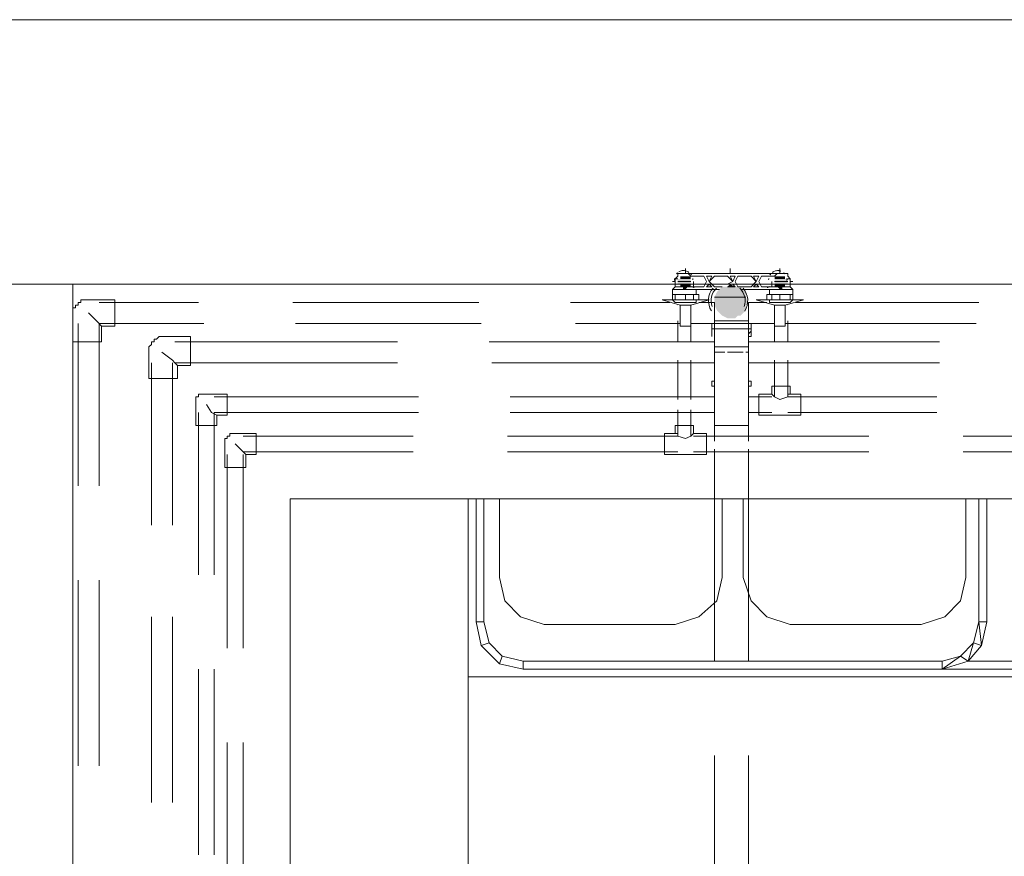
# Model space of a CAD drawing. Header units: millimetres. Extents: x 413 to 305578, y 115 to 38116.
# Tile 17 of 194: x 13291 to 14786, y 17880 to 19151. Entities that reach past the tile are written whole.
import ezdxf

# ---------------------------------------------------------------- set-up
doc = ezdxf.new("R2010")
doc.units = ezdxf.units.MM
for name, color, linetype, true_color in [('PDF$_59-60$-$Floor$Plan$-$В_Этаж$00_Сводный$A-DETL-MBND', 7, 'Continuous', 0xdd3700), ('PDF$_59-60$-$Floor$Plan$-$В_Этаж$00_Сводный$P-PIPE-CNTR', 150, 'Continuous', 0x007fff), ('PDF$_V$line_ifc_RVT-1-В_Этаж$00_Сводный$A-WALL', 7, 'Continuous', 0xbababa), ('PDF$_V$line_ifc_RVT-1-В_Этаж$00_Сводный$I-FURN', 7, 'Continuous', 0xdcdcdc), ('PDF$_V$line_ifc_RVT-1-В_Этаж$00_Сводный$L-SITE', 7, 'Continuous', 0xdcdcdc)]:
    doc.layers.add(name, color=color, linetype=linetype, true_color=true_color)
doc.layers.add('PDF$_59-60$-$Floor$Plan$-$В_Этаж$00_Сводный$M-EQPM', color=2, linetype='Continuous')
doc.layers.add('PDF$_59-60$-$Floor$Plan$-$В_Этаж$00_Сводный$P-PIPE', color=3, linetype='Continuous')

msp = doc.modelspace()

# ---------------------------------------------------------------- linework, layer by layer
at = {"layer": 'PDF$_59-60$-$Floor$Plan$-$В_Этаж$00_Сводный$A-DETL-MBND', "color": 220, "lineweight": 0, "true_color": 0xff00bf}
for points in [[(14310, 18765.1), (14306.1, 18765.1), (14302.1, 18765.1), (14298.1, 18765.1), (14294.1, 18765.1), (14290.1, 18765.1), (14290.1, 18761.1), (14286.2, 18757.1), (14286.2, 18753.1), (14286.2, 18749.1), (14286.2, 18753.1)], [(14290.1, 18757.1), (14286.2, 18757.1), (14286.2, 18753.1), (14286.2, 18745.2)], [(14290.1, 18765.1), (14294.1, 18765.1), (14298.1, 18765.1)], [(14290.1, 18761.1), (14290.1, 18761.1)], [(14298.1, 18765.1), (14298.1, 18765.1)], [(14302.1, 18765.1), (14302.1, 18765.1)], [(14306.1, 18765.1), (14306.1, 18765.1)], [(14310, 18765.1), (14310, 18765.1)], [(14290.1, 18717.3), (14290.1, 18717.3)], [(14310, 18717.3), (14310, 18717.3)], [(14290.1, 18693.5), (14290.1, 18661.6)], [(14310, 18661.6), (14310, 18693.5)], [(14290.1, 18633.8), (14290.1, 18574.1)], [(14310, 18574.1), (14310, 18633.8)], [(14310, 18558.2), (14310, 18518.5), (14314, 18522.4), (14314, 18534.4), (14286.2, 18534.4), (14286.2, 18522.4), (14270.3, 18522.4), (14270.3, 18490.6), (14290.1, 18490.6), (14314, 18490.6), (14333.9, 18490.6), (14333.9, 18522.4), (14314, 18522.4)], [(14290.1, 18558.2), (14290.1, 18518.5), (14302.1, 18514.5), (14310, 18518.5)], [(13888.4, 18518.5), (13629.9, 18518.5)], [(14031.6, 18518.5), (14290.1, 18518.5), (14290.1, 18522.4), (14286.2, 18522.4)], [(14314, 18522.4), (14314, 18522.4)], [(14580.5, 18518.5), (14314, 18518.5)], [(15002.1, 18518.5), (14723.7, 18518.5)], [(13618, 18506.5), (13629.9, 18494.6), (13633.9, 18490.6)], [(13606, 18490.6), (13606, 18196.3)], [(13629.9, 18494.6), (13888.4, 18494.6)], [(13629.9, 18196.3), (13629.9, 18490.6)], [(14031.6, 18494.6), (14290.1, 18494.6)], [(14314, 18494.6), (14580.5, 18494.6)], [(14723.7, 18494.6), (15002.1, 18494.6)], [(13606, 18053.1), (13606, 17774.7)], [(13629.9, 17774.7), (13629.9, 18053.1)]]:
    msp.add_lwpolyline(points, dxfattribs=at)
at = {"layer": 'PDF$_59-60$-$Floor$Plan$-$В_Этаж$00_Сводный$A-DETL-MBND', "color": 150, "lineweight": 0, "true_color": 0x007fff}
for points in [[(14437.3, 18765.1), (14437.3, 18765.1)], [(14445.3, 18765.1), (14441.3, 18765.1), (14437.3, 18765.1)], [(14441.3, 18765.1), (14441.3, 18765.1)], [(14445.3, 18765.1), (14445.3, 18765.1)], [(14461.2, 18753.1), (14461.2, 18749.1), (14461.2, 18753.1), (14461.2, 18757.1), (14457.2, 18761.1), (14457.2, 18765.1), (14453.2, 18765.1), (14449.2, 18765.1), (14445.3, 18765.1), (14449.2, 18765.1), (14453.2, 18765.1), (14457.2, 18765.1)], [(14457.2, 18761.1), (14457.2, 18761.1)], [(14461.2, 18745.2), (14461.2, 18753.1), (14461.2, 18757.1), (14457.2, 18757.1)], [(14437.3, 18717.3), (14437.3, 18717.3)], [(14457.2, 18717.3), (14457.2, 18717.3)], [(14437.3, 18693.5), (14437.3, 18661.6)], [(14457.2, 18661.6), (14457.2, 18693.5)], [(14437.3, 18633.8), (14437.3, 18578.1), (14445.3, 18574.1), (14457.2, 18578.1), (14457.2, 18582.1), (14461.2, 18582.1)], [(14683.9, 18578.1), (14457.2, 18578.1), (14457.2, 18633.8)], [(13896.4, 18578.1), (13586.1, 18578.1)], [(14345.8, 18578.1), (14035.6, 18578.1)], [(14433.3, 18578.1), (14397.5, 18578.1)], [(14437.3, 18578.1), (14433.3, 18582.1)], [(14433.3, 18582.1), (14433.3, 18582.1)], [(13574.2, 18566.2), (13582.2, 18554.2), (13590.1, 18550.3)], [(13562.3, 18554.2), (13562.3, 18307.6)], [(13586.1, 18307.6), (13586.1, 18554.2), (13896.4, 18554.2)], [(14035.6, 18554.2), (14345.8, 18554.2)], [(14397.5, 18554.2), (14433.3, 18554.2)], [(14457.2, 18554.2), (14683.9, 18554.2)], [(13562.3, 18164.5), (13562.3, 17882.1)], [(13586.1, 17882.1), (13586.1, 18164.5)]]:
    msp.add_lwpolyline(points, dxfattribs=at)
at = {"layer": 'PDF$_59-60$-$Floor$Plan$-$В_Этаж$00_Сводный$A-DETL-MBND', "color": 5, "lineweight": 0}
msp.add_lwpolyline([(13371.4, 18661.6), (13415.1, 18661.6), (13415.1, 18685.5), (13435, 18685.5), (13435, 18725.3), (13395.2, 18725.3), (13391.2, 18725.3), (13387.3, 18725.3), (13383.3, 18725.3), (13383.3, 18721.3), (13379.3, 18721.3), (13379.3, 18717.3), (13375.3, 18717.3), (13375.3, 18713.3), (13371.4, 18713.3), (13371.4, 18709.4), (13371.4, 18705.4)], close=True, dxfattribs=at)
for points in [[(13562.3, 18721.3), (13411.1, 18721.3)], [(13987.9, 18721.3), (13705.5, 18721.3)], [(14278.2, 18721.3), (14127.1, 18721.3)], [(14341.9, 18721.3), (14322, 18721.3)], [(14425.4, 18721.3), (14401.5, 18721.3)], [(14747.6, 18721.3), (14469.1, 18721.3)], [(13395.2, 18705.4), (13407.1, 18693.5), (13415.1, 18685.5)], [(13379.3, 18689.5), (13379.3, 18442.9)], [(13411.1, 18442.9), (13411.1, 18689.5), (13570.2, 18689.5)], [(13709.4, 18689.5), (13991.8, 18689.5)], [(14135, 18689.5), (14294.1, 18689.5)], [(14310, 18689.5), (14341.9, 18689.5)], [(14401.5, 18689.5), (14437.3, 18689.5)], [(14453.2, 18689.5), (14743.6, 18689.5)], [(13379.3, 18299.7), (13379.3, 18017.3)], [(13411.1, 18017.3), (13411.1, 18299.7)]]:
    msp.add_lwpolyline(points, dxfattribs=at)
at = {"layer": 'PDF$_59-60$-$Floor$Plan$-$В_Этаж$00_Сводный$A-DETL-MBND', "color": 1, "lineweight": 0}
msp.add_lwpolyline([(13486.7, 18606), (13530.5, 18606), (13530.5, 18625.8), (13550.3, 18625.8), (13550.3, 18669.6), (13506.6, 18669.6), (13502.6, 18669.6), (13498.6, 18665.6), (13494.7, 18665.6), (13494.7, 18661.6), (13490.7, 18661.6), (13490.7, 18657.7), (13486.7, 18653.7), (13486.7, 18649.7), (13486.7, 18645.7)], close=True, dxfattribs=at)
for points in [[(13864.6, 18661.6), (13526.5, 18661.6)], [(14345.8, 18661.6), (14003.8, 18661.6)], [(14687.9, 18661.6), (14397.5, 18661.6)], [(13506.6, 18645.7), (13522.5, 18633.8), (13526.5, 18629.8), (13530.5, 18625.8)], [(13490.7, 18629.8), (13490.7, 18383.2)], [(13522.5, 18383.2), (13522.5, 18629.8)], [(13526.5, 18629.8), (13864.6, 18629.8)], [(14007.7, 18629.8), (14345.8, 18629.8)], [(14397.5, 18629.8), (14687.9, 18629.8)], [(13490.7, 18244), (13490.7, 17961.6)], [(13522.5, 17961.6), (13522.5, 18244)]]:
    msp.add_lwpolyline(points, dxfattribs=at)
at = {"layer": 'PDF$_59-60$-$Floor$Plan$-$В_Этаж$00_Сводный$A-DETL-MBND', "color": 150, "lineweight": 0, "true_color": 0x007fff}
for points in [[(14457.2, 18550.3), (14477.1, 18550.3), (14477.1, 18582.1), (14461.2, 18582.1), (14461.2, 18594), (14433.3, 18594), (14433.3, 18582.1), (14413.4, 18582.1), (14413.4, 18550.3), (14433.3, 18550.3)], [(13558.3, 18534.4), (13590.1, 18534.4), (13590.1, 18550.3), (13606, 18550.3), (13606, 18582.1), (13574.2, 18582.1), (13570.2, 18582.1), (13566.2, 18582.1), (13562.3, 18582.1), (13562.3, 18578.1), (13558.3, 18578.1), (13558.3, 18574.1), (13558.3, 18570.2), (13558.3, 18566.2)]]:
    msp.add_lwpolyline(points, close=True, dxfattribs=at)
at = {"layer": 'PDF$_59-60$-$Floor$Plan$-$В_Этаж$00_Сводный$A-DETL-MBND', "lineweight": 0}
for points in [[(14345.8, 18534.4), (14345.8, 18510.5)], [(14397.5, 18510.5), (14397.5, 18534.4)], [(14345.8, 18498.6), (14345.8, 18176.4)], [(14397.5, 18176.4), (14397.5, 18498.6)], [(14345.8, 18033.2), (14345.8, 17750.8)], [(14397.5, 17750.8), (14397.5, 18033.2)]]:
    msp.add_lwpolyline(points, dxfattribs=at)
at = {"layer": 'PDF$_59-60$-$Floor$Plan$-$В_Этаж$00_Сводный$A-DETL-MBND', "color": 220, "lineweight": 0, "true_color": 0xff00bf}
msp.add_lwpolyline([(13602, 18470.7), (13633.9, 18470.7), (13633.9, 18490.6), (13649.8, 18490.6), (13649.8, 18522.4), (13618, 18522.4), (13614, 18522.4), (13610, 18522.4), (13610, 18518.5), (13606, 18518.5), (13606, 18514.5), (13602, 18514.5), (13602, 18510.5), (13602, 18506.5)], close=True, dxfattribs=at)
at = {"layer": 'PDF$_59-60$-$Floor$Plan$-$В_Этаж$00_Сводный$M-EQPM', "lineweight": 0}
for points in [[(14307.3, 18767.1, 0.041085), (14304.6, 18768.6, 0.10171), (14299.1, 18769.8, 0.131648), (14292.1, 18767.9)], [(14312.9, 18757.5, -0.028516), (14313, 18755.9, 0.028629), (14312.9, 18757.5)], [(14428.4, 18757.5, 0.028629), (14428.3, 18755.9, -0.028516), (14428.4, 18757.5)], [(14446.6, 18769.1, 0.184253), (14436, 18768.3, 0.041085), (14434, 18767.1)]]:
    msp.add_lwpolyline(points, format="xyb", dxfattribs=at)
for points in [[(14433.3, 18753.1), (14433.3, 18745.2), (14417.4, 18745.2), (14413.4, 18753.1), (14417.4, 18761.1), (14437.3, 18761.1), (14441.3, 18765.1), (14306.1, 18765.1), (14310, 18761.1), (14329.9, 18761.1), (14333.9, 18753.1), (14329.9, 18745.2), (14314, 18745.2), (14314, 18753.1)], [(14357.8, 18745.2), (14345.8, 18745.2), (14337.9, 18753.1), (14345.8, 18761.1), (14365.7, 18761.1), (14373.7, 18753.1), (14365.7, 18749.1)], [(14286.2, 18753.1), (14286.2, 18745.2), (14282.2, 18741.2), (14282.2, 18733.2)], [(14282.2, 18741.2), (14318, 18741.2)], [(14286.2, 18745.2), (14298.1, 18745.2)], [(14306.1, 18745.2), (14314, 18745.2)], [(14314, 18745.2), (14314, 18745.2)], [(14318, 18733.2), (14318, 18741.2), (14353.8, 18741.2)], [(14318, 18741.2), (14318, 18741.2)], [(14369.7, 18749.1), (14373.7, 18749.1), (14377.6, 18745.2)], [(14385.6, 18741.2), (14429.4, 18741.2), (14429.4, 18733.2)], [(14429.4, 18741.2), (14465.2, 18741.2)], [(14429.4, 18741.2), (14429.4, 18741.2)], [(14433.3, 18745.2), (14441.3, 18745.2)], [(14433.3, 18745.2), (14433.3, 18745.2)], [(14449.2, 18745.2), (14461.2, 18745.2)], [(14465.2, 18733.2), (14465.2, 18741.2), (14461.2, 18745.2), (14461.2, 18753.1)], [(14302.1, 18725.3), (14286.2, 18725.3), (14282.2, 18725.3), (14318, 18725.3), (14318, 18721.3), (14286.2, 18721.3), (14282.2, 18725.3), (14282.2, 18733.2), (14286.2, 18733.2), (14302.1, 18733.2)], [(14286.2, 18725.3), (14286.2, 18733.2)], [(14314, 18733.2), (14314, 18725.3)], [(14445.3, 18725.3), (14445.3, 18733.2), (14461.2, 18733.2), (14465.2, 18733.2), (14465.2, 18725.3), (14461.2, 18721.3), (14429.4, 18721.3), (14429.4, 18725.3), (14465.2, 18725.3), (14461.2, 18725.3), (14445.3, 18725.3), (14433.3, 18725.3), (14425.4, 18725.3), (14425.4, 18733.2), (14433.3, 18733.2), (14445.3, 18733.2)], [(14433.3, 18725.3), (14433.3, 18733.2)], [(14461.2, 18733.2), (14461.2, 18725.3)], [(14282.2, 18725.3), (14282.2, 18725.3)], [(14318, 18725.3), (14318, 18725.3)], [(14429.4, 18725.3), (14429.4, 18725.3)], [(14465.2, 18725.3), (14465.2, 18725.3)]]:
    msp.add_lwpolyline(points, dxfattribs=at)
for points in [[(14311, 18763.1, 0.024848), (14310.2, 18764.2, -0.032538)], [(14431.1, 18764.2, 0.024848), (14430.3, 18763.1, -0.032538)]]:
    msp.add_lwpolyline(points, format="xyb", close=True, dxfattribs=at)
for points in [[(14341.9, 18761.1), (14337.9, 18753.1), (14333.9, 18761.1)], [(14377.6, 18761.1), (14373.7, 18753.1), (14369.7, 18761.1)], [(14401.5, 18761.1), (14409.5, 18753.1), (14401.5, 18745.2), (14381.6, 18745.2), (14377.6, 18753.1), (14381.6, 18761.1)], [(14413.4, 18761.1), (14409.5, 18753.1), (14405.5, 18761.1)], [(14341.9, 18745.2), (14333.9, 18745.2), (14337.9, 18749.1)], [(14405.5, 18745.2), (14409.5, 18749.1), (14413.4, 18745.2)], [(14314, 18725.3), (14302.1, 18725.3), (14302.1, 18733.2), (14314, 18733.2), (14322, 18733.2), (14322, 18725.3)]]:
    msp.add_lwpolyline(points, close=True, dxfattribs=at)
for centre, radius, start, end in [((14299.1, 18755.9), 13.9, 173.4404, 179.9999), ((14299.1, 18755.9), 13.9, 32.6751, 37.0246), ((14442.3, 18755.9), 13.9, 142.9754, 147.3249), ((14442.3, 18755.9), 13.9, 0.0001, 6.5596), ((14159.8, 18353.9), 419.8, 68.2748, 68.8733), ((14581.5, 18353.9), 419.8, 111.1267, 111.7252)]:
    msp.add_arc(centre, radius, start, end, dxfattribs=at)
at = {"layer": 'PDF$_59-60$-$Floor$Plan$-$В_Этаж$00_Сводный$P-PIPE', "color": 220, "lineweight": 0, "true_color": 0xff00bf}
for points in [[(14286.2, 18745.2), (14286.2, 18745.2)], [(14282.2, 18737.2), (14282.2, 18733.2)], [(14282.2, 18737.2), (14282.2, 18737.2)], [(14318, 18733.2), (14318, 18737.2)], [(14318, 18737.2), (14318, 18737.2)], [(14282.2, 18725.3), (14266.3, 18725.3), (14294.1, 18717.3), (14294.1, 18685.5), (14310, 18685.5), (14310, 18717.3), (14337.9, 18725.3), (14318, 18725.3)], [(14282.2, 18725.3), (14282.2, 18725.3)], [(14310, 18717.3), (14294.1, 18717.3)], [(14318, 18725.3), (14318, 18725.3)]]:
    msp.add_lwpolyline(points, dxfattribs=at)
at = {"layer": 'PDF$_59-60$-$Floor$Plan$-$В_Этаж$00_Сводный$P-PIPE', "lineweight": 0}
for points in [[(14310, 18753.1), (14290.1, 18753.1), (14310, 18753.1)], [(14310, 18753.1), (14290.1, 18753.1), (14310, 18753.1)], [(14377.6, 18745.2), (14365.7, 18745.2), (14377.6, 18745.2)], [(14457.2, 18753.1), (14437.3, 18753.1), (14457.2, 18753.1)], [(14457.2, 18753.1), (14437.3, 18753.1), (14457.2, 18753.1)], [(14449.2, 18745.2), (14441.3, 18745.2), (14449.2, 18745.2)], [(14449.2, 18745.2), (14441.3, 18745.2), (14449.2, 18745.2)], [(14393.6, 18729.3), (14345.8, 18729.3), (14393.6, 18729.3)]]:
    msp.add_lwpolyline(points, dxfattribs=at)
at = {"layer": 'PDF$_59-60$-$Floor$Plan$-$В_Этаж$00_Сводный$P-PIPE', "color": 150, "lineweight": 0, "true_color": 0x007fff}
for points in [[(14461.2, 18745.2), (14461.2, 18745.2)], [(14429.4, 18737.2), (14429.4, 18733.2)], [(14429.4, 18737.2), (14429.4, 18737.2)], [(14465.2, 18733.2), (14465.2, 18737.2)], [(14465.2, 18737.2), (14465.2, 18737.2)], [(14429.4, 18725.3), (14409.5, 18725.3), (14437.3, 18717.3), (14437.3, 18685.5), (14453.2, 18685.5), (14453.2, 18717.3), (14481.1, 18725.3), (14465.2, 18725.3)], [(14429.4, 18725.3), (14429.4, 18725.3)], [(14453.2, 18717.3), (14437.3, 18717.3)], [(14465.2, 18725.3), (14465.2, 18725.3)]]:
    msp.add_lwpolyline(points, dxfattribs=at)
at = {"layer": 'PDF$_59-60$-$Floor$Plan$-$В_Этаж$00_Сводный$P-PIPE', "color": 22, "lineweight": 0, "true_color": 0xdd3700}
for points in [[(14345.8, 18645.7), (14349.8, 18645.7), (14361.7, 18645.7), (14349.8, 18645.7), (14345.8, 18645.7), (14345.8, 18697.4), (14345.8, 18701.4), (14345.8, 18705.4), (14345.8, 18709.4), (14345.8, 18713.3), (14345.8, 18717.3), (14345.8, 18721.3)], [(14397.5, 18645.7), (14397.5, 18697.4), (14397.5, 18701.4), (14397.5, 18705.4), (14397.5, 18709.4), (14397.5, 18713.3), (14397.5, 18717.3), (14397.5, 18721.3)], [(14397.5, 18705.4), (14397.5, 18705.4)], [(14397.5, 18689.5), (14397.5, 18693.5), (14345.8, 18693.5), (14345.8, 18689.5)], [(14345.8, 18681.5), (14345.8, 18653.7), (14345.8, 18645.7), (14345.8, 18534.4), (14397.5, 18534.4), (14397.5, 18645.7), (14393.6, 18645.7), (14397.5, 18645.7), (14397.5, 18653.7), (14397.5, 18681.5)], [(14397.5, 18653.7), (14345.8, 18653.7)], [(14345.8, 18637.8), (14345.8, 18633.8), (14345.8, 18602)], [(14349.8, 18645.7), (14349.8, 18645.7)], [(14389.6, 18645.7), (14389.6, 18645.7)], [(14397.5, 18602), (14397.5, 18633.8), (14397.5, 18637.8)], [(14341.9, 18602), (14341.9, 18594), (14345.8, 18594), (14345.8, 18590)], [(14345.8, 18602), (14341.9, 18602), (14345.8, 18602)], [(14345.8, 18602), (14345.8, 18602)], [(14397.5, 18590), (14397.5, 18594), (14401.5, 18594), (14401.5, 18602)], [(14397.5, 18602), (14401.5, 18602), (14397.5, 18602)], [(14397.5, 18602), (14397.5, 18602)], [(14345.8, 18590), (14345.8, 18590)], [(14397.5, 18590), (14397.5, 18590)]]:
    msp.add_lwpolyline(points, dxfattribs=at)
for points in [[(14345.8, 18697.4), (14345.8, 18701.4), (14345.8, 18705.4), (14345.8, 18709.4), (14345.8, 18705.4), (14345.8, 18701.4)], [(14345.8, 18693.5), (14345.8, 18705.4)], [(14397.5, 18709.4), (14397.5, 18705.4), (14397.5, 18701.4), (14397.5, 18697.4), (14397.5, 18701.4), (14397.5, 18705.4)], [(14397.5, 18705.4), (14397.5, 18693.5)], [(14341.9, 18681.5), (14401.5, 18681.5), (14401.5, 18689.5), (14341.9, 18689.5)], [(14341.9, 18677.5), (14341.9, 18681.5), (14341.9, 18677.5), (14341.9, 18673.6), (14341.9, 18677.5), (14341.9, 18681.5), (14341.9, 18677.5), (14341.9, 18673.6), (14341.9, 18669.6), (14341.9, 18673.6), (14341.9, 18677.5), (14341.9, 18681.5)], [(14401.5, 18681.5), (14401.5, 18677.5), (14401.5, 18681.5), (14401.5, 18677.5), (14401.5, 18673.6), (14401.5, 18669.6), (14397.5, 18669.6), (14401.5, 18669.6), (14401.5, 18673.6), (14401.5, 18677.5), (14401.5, 18681.5), (14401.5, 18677.5), (14397.5, 18673.6), (14401.5, 18677.5)], [(14369.7, 18645.7), (14377.6, 18645.7), (14389.6, 18645.7), (14377.6, 18645.7), (14365.7, 18645.7)]]:
    msp.add_lwpolyline(points, close=True, dxfattribs=at)
at = {"layer": 'PDF$_59-60$-$Floor$Plan$-$В_Этаж$00_Сводный$P-PIPE', "color": 220, "lineweight": 0, "true_color": 0xff00bf}
for start, end in [(173.0007, 179.9999), (180.0013, 184.4518), (129.7233, 140.2767), (80.7999, 98.0472)]:
    msp.add_arc((14299.1, 18755.9), 13.9, start, end, dxfattribs=at)
at = {"layer": 'PDF$_59-60$-$Floor$Plan$-$В_Этаж$00_Сводный$P-PIPE', "color": 150, "lineweight": 0, "true_color": 0x007fff}
for centre, start, end in [((14442.3, 18755.9), 81.9528, 99.2001), ((14442.2, 18755.9), 39.7233, 50.2767), ((14442.3, 18755.9), 0.0001, 6.9993), ((14442.2, 18755.9), 355.5482, 359.9987)]:
    msp.add_arc(centre, 13.9, start, end, dxfattribs=at)
at = {"layer": 'PDF$_59-60$-$Floor$Plan$-$В_Этаж$00_Сводный$P-PIPE', "color": 22, "lineweight": 0, "true_color": 0xdd3700}
for radius, start, end in [(29.8, 139.856, 211.8164), (25.9, 133.1323, 200.3137), (25.9, 339.829, 46.8676), (29.8, 327.7277, 40.144)]:
    msp.add_arc((14366.7, 18724.1), radius, start, end, dxfattribs=at)
at = {"layer": 'PDF$_59-60$-$Floor$Plan$-$В_Этаж$00_Сводный$P-PIPE', "transparency": 33554559}
for points in [[(14310, 18757.1), (14294.1, 18757.1), (14290.1, 18757.1)], [(14310, 18757.1), (14290.1, 18757.1), (14310, 18753.1)], [(14290.1, 18757.1), (14310, 18753.1), (14290.1, 18753.1)], [(14310, 18757.1), (14294.1, 18757.1), (14290.1, 18757.1)], [(14310, 18757.1), (14290.1, 18757.1), (14310, 18753.1)], [(14290.1, 18757.1), (14310, 18753.1), (14290.1, 18753.1)], [(14298.1, 18761.1), (14310, 18761.1), (14294.1, 18761.1)], [(14310, 18761.1), (14294.1, 18761.1), (14310, 18757.1)], [(14294.1, 18761.1), (14310, 18757.1), (14294.1, 18757.1)], [(14298.1, 18761.1), (14310, 18761.1), (14294.1, 18761.1)], [(14310, 18761.1), (14294.1, 18761.1), (14310, 18757.1)], [(14294.1, 18761.1), (14310, 18757.1), (14294.1, 18757.1)], [(14294.1, 18757.1), (14310, 18757.1), (14310, 18757.1)], [(14294.1, 18757.1), (14310, 18757.1), (14310, 18757.1)], [(14302.1, 18761.1), (14298.1, 18761.1), (14298.1, 18761.1)], [(14306.1, 18761.1), (14306.1, 18761.1), (14298.1, 18761.1)], [(14306.1, 18761.1), (14298.1, 18761.1), (14302.1, 18761.1)], [(14306.1, 18761.1), (14298.1, 18761.1), (14310, 18761.1)], [(14302.1, 18761.1), (14298.1, 18761.1), (14298.1, 18761.1)], [(14306.1, 18761.1), (14306.1, 18761.1), (14298.1, 18761.1)], [(14306.1, 18761.1), (14298.1, 18761.1), (14302.1, 18761.1)], [(14306.1, 18761.1), (14298.1, 18761.1), (14310, 18761.1)], [(14441.3, 18761.1), (14453.2, 18761.1), (14437.3, 18761.1)], [(14453.2, 18761.1), (14437.3, 18761.1), (14453.2, 18757.1)], [(14437.3, 18761.1), (14453.2, 18757.1), (14437.3, 18757.1)], [(14441.3, 18761.1), (14453.2, 18761.1), (14437.3, 18761.1)], [(14453.2, 18761.1), (14437.3, 18761.1), (14453.2, 18757.1)], [(14437.3, 18761.1), (14453.2, 18757.1), (14437.3, 18757.1)], [(14457.2, 18757.1), (14457.2, 18757.1), (14437.3, 18757.1)], [(14457.2, 18757.1), (14437.3, 18757.1), (14453.2, 18757.1)], [(14457.2, 18757.1), (14437.3, 18757.1), (14457.2, 18753.1)], [(14437.3, 18757.1), (14457.2, 18753.1), (14437.3, 18753.1)], [(14457.2, 18757.1), (14457.2, 18757.1), (14437.3, 18757.1)], [(14457.2, 18757.1), (14437.3, 18757.1), (14453.2, 18757.1)], [(14457.2, 18757.1), (14437.3, 18757.1), (14457.2, 18753.1)], [(14437.3, 18757.1), (14457.2, 18753.1), (14437.3, 18753.1)], [(14449.2, 18761.1), (14445.3, 18761.1), (14441.3, 18761.1)], [(14449.2, 18761.1), (14441.3, 18761.1), (14453.2, 18761.1)], [(14449.2, 18761.1), (14445.3, 18761.1), (14441.3, 18761.1)], [(14449.2, 18761.1), (14441.3, 18761.1), (14453.2, 18761.1)], [(14445.3, 18761.1), (14449.2, 18761.1), (14449.2, 18761.1)], [(14449.2, 18761.1), (14449.2, 18761.1), (14445.3, 18761.1)], [(14445.3, 18761.1), (14449.2, 18761.1), (14449.2, 18761.1)], [(14449.2, 18761.1), (14449.2, 18761.1), (14445.3, 18761.1)], [(14290.1, 18753.1), (14310, 18753.1), (14310, 18753.1)], [(14310, 18753.1), (14290.1, 18753.1), (14310, 18749.1)], [(14290.1, 18753.1), (14310, 18749.1), (14290.1, 18749.1)], [(14290.1, 18753.1), (14310, 18753.1), (14310, 18753.1)], [(14310, 18753.1), (14290.1, 18753.1), (14310, 18749.1)], [(14290.1, 18753.1), (14310, 18749.1), (14290.1, 18749.1)], [(14310, 18749.1), (14290.1, 18749.1), (14294.1, 18749.1)], [(14290.1, 18749.1), (14310, 18749.1), (14310, 18749.1)], [(14310, 18749.1), (14290.1, 18749.1), (14294.1, 18749.1)], [(14290.1, 18749.1), (14310, 18749.1), (14310, 18749.1)], [(14310, 18749.1), (14294.1, 18749.1), (14310, 18745.2)], [(14294.1, 18749.1), (14310, 18745.2), (14294.1, 18745.2)], [(14310, 18749.1), (14294.1, 18749.1), (14310, 18745.2)], [(14294.1, 18749.1), (14310, 18745.2), (14294.1, 18745.2)], [(14310, 18745.2), (14294.1, 18745.2), (14306.1, 18745.2)], [(14294.1, 18745.2), (14306.1, 18745.2), (14298.1, 18745.2)], [(14310, 18745.2), (14294.1, 18745.2), (14306.1, 18745.2)], [(14294.1, 18745.2), (14306.1, 18745.2), (14298.1, 18745.2)], [(14302.1, 18741.2), (14298.1, 18741.2), (14298.1, 18745.2)], [(14298.1, 18745.2), (14306.1, 18745.2), (14302.1, 18741.2)], [(14302.1, 18741.2), (14298.1, 18741.2), (14298.1, 18745.2)], [(14298.1, 18745.2), (14306.1, 18745.2), (14302.1, 18741.2)], [(14302.1, 18741.2), (14302.1, 18741.2), (14298.1, 18741.2)], [(14302.1, 18741.2), (14302.1, 18741.2), (14298.1, 18741.2)], [(14353.8, 18741.2), (14393.6, 18737.2), (14349.8, 18737.2)], [(14357.8, 18745.2), (14389.6, 18741.2), (14353.8, 18741.2)], [(14389.6, 18741.2), (14353.8, 18741.2), (14393.6, 18737.2)], [(14365.7, 18745.2), (14385.6, 18745.2), (14357.8, 18745.2)], [(14385.6, 18745.2), (14357.8, 18745.2), (14389.6, 18741.2)], [(14369.7, 18749.1), (14377.6, 18745.2), (14365.7, 18745.2)], [(14365.7, 18745.2), (14377.6, 18745.2), (14377.6, 18745.2)], [(14377.6, 18745.2), (14365.7, 18745.2), (14385.6, 18745.2)], [(14437.3, 18753.1), (14457.2, 18753.1), (14457.2, 18753.1)], [(14457.2, 18753.1), (14437.3, 18753.1), (14457.2, 18749.1)], [(14437.3, 18753.1), (14457.2, 18749.1), (14437.3, 18749.1)], [(14437.3, 18753.1), (14457.2, 18753.1), (14457.2, 18753.1)], [(14457.2, 18753.1), (14437.3, 18753.1), (14457.2, 18749.1)], [(14437.3, 18753.1), (14457.2, 18749.1), (14437.3, 18749.1)], [(14453.2, 18749.1), (14453.2, 18749.1), (14437.3, 18749.1)], [(14453.2, 18749.1), (14437.3, 18749.1), (14457.2, 18749.1)], [(14453.2, 18749.1), (14437.3, 18749.1), (14453.2, 18745.2)], [(14437.3, 18749.1), (14453.2, 18745.2), (14437.3, 18745.2)], [(14453.2, 18749.1), (14453.2, 18749.1), (14437.3, 18749.1)], [(14453.2, 18749.1), (14437.3, 18749.1), (14457.2, 18749.1)], [(14453.2, 18749.1), (14437.3, 18749.1), (14453.2, 18745.2)], [(14437.3, 18749.1), (14453.2, 18745.2), (14437.3, 18745.2)], [(14453.2, 18745.2), (14437.3, 18745.2), (14449.2, 18745.2)], [(14437.3, 18745.2), (14449.2, 18745.2), (14441.3, 18745.2)], [(14453.2, 18745.2), (14437.3, 18745.2), (14449.2, 18745.2)], [(14437.3, 18745.2), (14449.2, 18745.2), (14441.3, 18745.2)], [(14441.3, 18745.2), (14449.2, 18745.2), (14449.2, 18745.2)], [(14449.2, 18741.2), (14445.3, 18741.2), (14441.3, 18745.2)], [(14441.3, 18745.2), (14449.2, 18745.2), (14449.2, 18741.2)], [(14441.3, 18745.2), (14449.2, 18745.2), (14449.2, 18745.2)], [(14449.2, 18741.2), (14445.3, 18741.2), (14441.3, 18745.2)], [(14441.3, 18745.2), (14449.2, 18745.2), (14449.2, 18741.2)], [(14449.2, 18741.2), (14449.2, 18741.2), (14445.3, 18741.2)], [(14449.2, 18741.2), (14449.2, 18741.2), (14445.3, 18741.2)], [(14349.8, 18737.2), (14393.6, 18729.3), (14345.8, 18729.3)], [(14345.8, 18729.3), (14393.6, 18729.3), (14393.6, 18729.3)], [(14393.6, 18729.3), (14345.8, 18729.3), (14397.5, 18721.3)], [(14345.8, 18729.3), (14397.5, 18721.3), (14345.8, 18721.3)], [(14393.6, 18737.2), (14349.8, 18737.2), (14393.6, 18729.3)], [(14397.5, 18721.3), (14345.8, 18721.3), (14397.5, 18717.3)], [(14345.8, 18721.3), (14397.5, 18717.3), (14345.8, 18717.3)], [(14393.6, 18717.3), (14393.6, 18717.3), (14345.8, 18717.3)], [(14393.6, 18717.3), (14345.8, 18717.3), (14397.5, 18717.3)], [(14393.6, 18717.3), (14345.8, 18717.3), (14393.6, 18709.4)], [(14345.8, 18717.3), (14393.6, 18709.4), (14349.8, 18709.4)], [(14393.6, 18709.4), (14349.8, 18709.4), (14389.6, 18705.4)], [(14349.8, 18709.4), (14389.6, 18705.4), (14353.8, 18705.4)], [(14389.6, 18705.4), (14353.8, 18705.4), (14385.6, 18701.4)], [(14353.8, 18705.4), (14385.6, 18701.4), (14357.8, 18701.4)], [(14381.6, 18701.4), (14381.6, 18701.4), (14357.8, 18701.4)], [(14381.6, 18701.4), (14357.8, 18701.4), (14385.6, 18701.4)], [(14357.8, 18701.4), (14365.7, 18697.4), (14377.6, 18697.4)], [(14357.8, 18701.4), (14381.6, 18701.4), (14377.6, 18697.4)], [(14365.7, 18697.4), (14377.6, 18697.4), (14369.7, 18697.4)]]:
    msp.add_solid(points, dxfattribs=at)
at = {"layer": 'PDF$_59-60$-$Floor$Plan$-$В_Этаж$00_Сводный$P-PIPE-CNTR', "color": 220, "lineweight": 0, "true_color": 0xff00bf}
for points in [[(14302.1, 18773), (14302.1, 18765.1)], [(14286.2, 18753.1), (14282.2, 18753.1)]]:
    msp.add_lwpolyline(points, close=True, dxfattribs=at)
at = {"layer": 'PDF$_59-60$-$Floor$Plan$-$В_Этаж$00_Сводный$P-PIPE-CNTR', "color": 22, "lineweight": 0, "true_color": 0xdd3700}
for points in [[(14369.7, 18765.1), (14369.7, 18773)], [(14322, 18721.3), (14345.8, 18721.3)], [(14397.5, 18721.3), (14421.4, 18721.3)]]:
    msp.add_lwpolyline(points, dxfattribs=at)
at = {"layer": 'PDF$_59-60$-$Floor$Plan$-$В_Этаж$00_Сводный$P-PIPE-CNTR', "lineweight": 0}
for points in [[(14445.3, 18773), (14445.3, 18765.1)], [(14465.2, 18753.1), (14461.2, 18753.1)]]:
    msp.add_lwpolyline(points, close=True, dxfattribs=at)
at = {"layer": 'PDF$_V$line_ifc_RVT-1-В_Этаж$00_Сводный$A-WALL', "lineweight": 0}
for points in [[(19806.9, 18749.1), (19608, 18749.1), (19608, 17969.6), (19810.8, 17969.6), (20009.7, 17969.6), (20009.7, 18749.1), (19806.9, 18749.1), (19806.9, 19150.9), (12973.6, 19150.9), (12973.6, 18749.1)], [(13371.4, 15133.6), (13371.4, 18749.1), (12973.6, 18749.1), (12973.6, 15133.6), (13172.5, 15133.6)]]:
    msp.add_lwpolyline(points, close=True, dxfattribs=at)
at = {"layer": 'PDF$_V$line_ifc_RVT-1-В_Этаж$00_Сводный$I-FURN', "color": 133, "lineweight": 0, "true_color": 0x6edddd}
msp.add_lwpolyline([(13701.5, 18423), (17507.9, 18423), (17507.9, 18749.1), (13371.4, 18749.1), (13371.4, 15726.3), (13701.5, 15726.3)], close=True, dxfattribs=at)
at = {"layer": 'PDF$_V$line_ifc_RVT-1-В_Этаж$00_Сводный$I-FURN', "lineweight": 0}
for points in [[(17507.9, 18152.5), (15372, 18152.5), (15372, 18423), (15372, 18152.5), (13971.9, 18152.5), (13971.9, 18423), (13971.9, 18152.5), (13971.9, 15726.3), (13701.5, 15726.3)], [(15356.1, 18423), (15356.1, 18236.1), (15348.1, 18200.3), (15324.3, 18172.4), (15288.5, 18164.5), (14691.9, 18164.5), (14055.5, 18164.5), (14019.7, 18172.4), (13991.8, 18200.3), (13983.9, 18236.1), (13983.9, 18423)], [(13995.8, 18423), (13995.8, 18236.1), (14003.8, 18204.2), (14023.7, 18184.3), (14055.5, 18176.4), (14691.9, 18176.4), (14719.7, 18184.3), (14731.6, 18176.4), (14739.6, 18204.2), (14751.5, 18200.3), (14747.6, 18236.1), (14759.5, 18236.1), (14759.5, 18423)], [(14019.7, 18423), (14019.7, 18303.7), (14027.6, 18267.9), (14051.5, 18244), (14087.3, 18232.1), (14286.2, 18232.1), (14322, 18244), (14349.8, 18267.9), (14357.8, 18303.7), (14357.8, 18423)], [(14389.6, 18423), (14389.6, 18303.7), (14401.5, 18267.9), (14425.4, 18244), (14461.2, 18232.1), (14660, 18232.1), (14695.8, 18244), (14719.7, 18267.9), (14727.7, 18303.7), (14727.7, 18423)], [(14691.9, 18164.5), (14719.7, 18184.3), (14739.6, 18204.2), (14747.6, 18236.1), (14747.6, 18423)], [(13995.8, 18236.1), (13983.9, 18236.1)], [(14759.5, 18236.1), (14751.5, 18200.3), (14731.6, 18176.4)], [(14003.8, 18204.2), (13991.8, 18200.3)], [(14023.7, 18184.3), (14019.7, 18172.4)], [(14055.5, 18176.4), (14055.5, 18164.5)], [(15288.5, 18176.4), (14731.6, 18176.4), (14691.9, 18164.5), (14691.9, 18176.4)]]:
    msp.add_lwpolyline(points, dxfattribs=at)
at = {"layer": 'PDF$_V$line_ifc_RVT-1-В_Этаж$00_Сводный$L-SITE', "color": 9, "lineweight": 0, "true_color": 0xbababa}
msp.add_lwpolyline([(11474.1, 15996.7), (11629.2, 16358.7), (11812.2, 16553.6), (11848, 16645.1), (12070.7, 16927.5), (12070.7, 17245.7), (12973.6, 17245.7), (12973.6, 19150.9), (26644.1, 19150.9), (26644.1, 17229.8), (27547, 17229.8), (27547, 16963.3), (27566.9, 16951.3)], dxfattribs=at)

doc.saveas('drawing.dxf')
